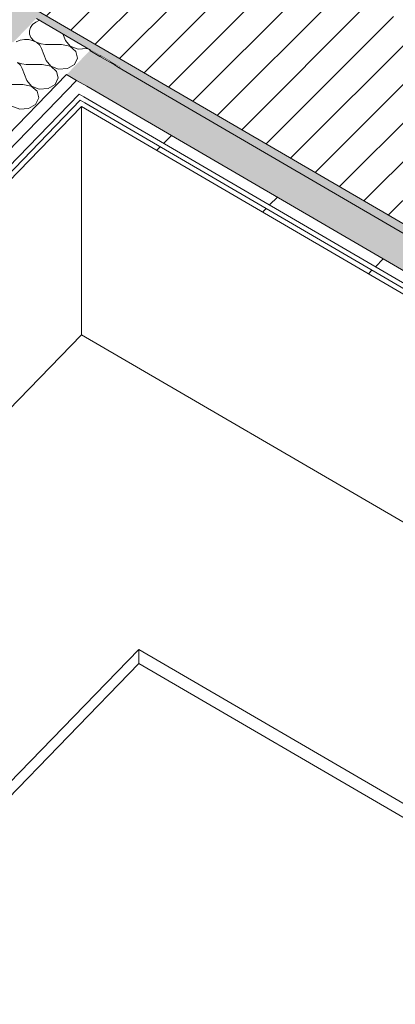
# Model space of a CAD drawing. Header units: millimetres. Extents: x -21126 to 28102, y -1237 to 9397.
# Tile 195 of 226: x 16780 to 17193, y 4109 to 5189. Entities that reach past the tile are written whole.
import ezdxf

# ---------------------------------------------------------------- set-up
doc = ezdxf.new("R2010")
doc.units = ezdxf.units.MM
doc.header["$MEASUREMENT"] = 0
doc.linetypes.add('Wipeout_Contour', pattern=[1000, 0, -1000])
for name, color, linetype in [('12_FAÇ_Façana', 7, 'Continuous'), ('Nuevo_08_E_Envans secs', 7, 'Continuous'), ('Nuevo_09_EI_Mobiliari general', 7, 'Continuous')]:
    doc.layers.add(name, color=color, linetype=linetype)
for name, color, linetype, lineweight, true_color in [('12_FAÇ_Façana_Pluma_Nº__176', 7, 'Continuous', 15, 0x93a0c6), ('Nuevo_08_E_Envans secs_Pluma_Nº__102', 7, 'Continuous', 5, 0xcccccc), ('Nuevo_08_E_Envans secs_Pluma_Nº__171', 171, 'Continuous', 13, 0xaaaaff), ('Nuevo_08_E_Envans secs_Pluma_Nº__177', 7, 'Continuous', 15, 0xf7e046)]:
    doc.layers.add(name, color=color, linetype=linetype, lineweight=lineweight, true_color=true_color)
for name, color, linetype, lineweight in [('12_FAÇ_Façana_Pluma_Nº__2', 8, 'Continuous', 5), ('12_FAÇ_Façana_Pluma_Nº__7', 7, 'Continuous', 5), ('Nuevo_08_E_Envans secs_Pluma_Nº__1', 7, 'Continuous', 5), ('Nuevo_08_E_Envans secs_Pluma_Nº__47', 7, 'Continuous', 20), ('Nuevo_09_EI_Mobiliari general_Pluma_Nº__1', 7, 'Continuous', 5)]:
    doc.layers.add(name, color=color, linetype=linetype, lineweight=lineweight)
pattern_1 = [(45, (6815.65, 8903), (-183.848, 183.848), [195, -65]), (45, (6815.65, 9086.86), (-183.848, 183.848), [195, -65])]

# ---------------------------------------------------------------- blocks, each defined once
blk = doc.blocks.new('Elem Sección_133_2', base_point=(6815.6, 8903))
at = {"layer": '12_FAÇ_Façana_Pluma_Nº__176', "linetype": 'Continuous', "lineweight": 0, "true_color": 0x495063}
blk.add_hatch(color=251, dxfattribs=at).paths.add_polyline_path([(15031.7, 6228.2), (15026, 6222.3), (16134.4, 5576.9), (16132.7, 5576.9), (16797.8, 5189.5), (16798.5, 5190.2), (16890.1, 5136.9), (16889.4, 5136.2), (18548.4, 4170.2), (18554.8, 4176.8)])
at = {"layer": '12_FAÇ_Façana_Pluma_Nº__2', "linetype": 'Continuous', "lineweight": 5}
h = blk.add_hatch(dxfattribs=at)
h.set_pattern_fill('Ceramic_0002', color=8, style=0, pattern_type=2)
h.set_pattern_definition([(45, (6815.645, 8903.01), (-21.2132, 21.2132), [])])
h.paths.add_polyline_path([(15168.9, 6369.4), (15031.7, 6228.2), (18554.8, 4176.8), (18692, 4318), (18650.3, 4342.3), (18519.5, 4207.6), (18180.3, 4405.2), (18311, 4539.8), (18267.8, 4565), (18137.1, 4430.3), (17797.8, 4627.8), (17928.6, 4762.5)])
at = {"layer": '12_FAÇ_Façana_Pluma_Nº__7', "color": 7, "linetype": 'Continuous', "lineweight": 5}
for p, q in [((15031.7, 6228.2), (18554.8, 4176.8)), ((16890.1, 5136.9), (16889.4, 5136.2))]:
    blk.add_line(p, q, dxfattribs=at)
at = {"layer": '12_FAÇ_Façana_Pluma_Nº__7', "color": 7, "linetype": 'Continuous', "lineweight": 5, "flags": 128}
blk.add_lwpolyline([(16798.5, 5190.2), (16857.9, 5155.6), (16868.9, 5149.2), (16879.9, 5142.8), (16885, 5139.8), (16890.1, 5136.9)], dxfattribs=at)
blk = doc.blocks.new('*X183', base_point=(6815.6, 8903))
at = {"layer": 'Nuevo_08_E_Envans secs_Pluma_Nº__102', "color": 254, "linetype": 'Continuous', "lineweight": 5, "true_color": 0xcccccc}
for p, q in [((16797.8, 5186.3), (16794.3, 5183.7)), ((16802, 5188.2), (16797.8, 5186.3)), ((16792, 5180.3), (16790.9, 5176.7)), ((16790.9, 5176.7), (16791.1, 5172.9)), ((16794.3, 5183.7), (16792, 5180.3)), ((16780.8, 5166.3), (16776.5, 5164.4)), ((16785.5, 5167.2), (16780.8, 5166.3)), ((16790.4, 5167), (16785.5, 5167.2)), ((16795, 5165.8), (16790.4, 5167)), ((16791.1, 5172.9), (16792.6, 5169.3)), ((16792.6, 5169.3), (16795.4, 5166.2)), ((16799.1, 5163.7), (16795, 5165.8)), ((16795.4, 5166.2), (16799.2, 5163.8)), ((16802.2, 5160.8), (16799.1, 5163.7)), ((16799.2, 5163.8), (16803.6, 5162.3)), ((16830.4, 5166.1), (16827.7, 5173.2)), ((16830.4, 5166.1), (16835.5, 5159.7)), ((16804.2, 5157.3), (16802.2, 5160.8)), ((16803.6, 5162.3), (16808.5, 5161.7)), ((16809.1, 5144.2), (16804.2, 5157.3)), ((16826.1, 5161.7), (16808.5, 5161.7)), ((16835.4, 5159.7), (16826.1, 5161.7)), ((16841.9, 5154.1), (16835.4, 5159.7)), ((16835.5, 5159.7), (16844.2, 5156.4)), ((16843.7, 5146.8), (16841.9, 5154.1)), ((16844.2, 5156.4), (16853.8, 5157.2)), ((16853.8, 5157.2), (16854.5, 5157.6)), ((16780.9, 5138.9), (16777.8, 5141.8)), ((16777.9, 5141.9), (16782.4, 5140.4)), ((16809.1, 5144.2), (16814.3, 5137.8)), ((16840.3, 5139.8), (16843.7, 5146.8)), ((16782.9, 5135.4), (16780.9, 5138.9)), ((16782.4, 5140.4), (16787.2, 5139.8)), ((16787.9, 5122.3), (16782.9, 5135.4)), ((16804.9, 5139.8), (16787.2, 5139.8)), ((16814.2, 5137.8), (16804.9, 5139.8)), ((16820.7, 5132.2), (16814.2, 5137.8)), ((16814.3, 5137.8), (16822.9, 5134.5)), ((16822.5, 5124.9), (16820.7, 5132.2)), ((16822.9, 5134.5), (16832.6, 5135.3)), ((16832.6, 5135.3), (16840.3, 5139.8)), ((16787.9, 5122.3), (16793, 5115.9)), ((16819, 5117.9), (16822.5, 5124.9)), ((16783.6, 5117.9), (16765.9, 5117.9)), ((16792.9, 5115.9), (16783.6, 5117.9)), ((16799.4, 5110.3), (16792.9, 5115.9)), ((16793, 5115.9), (16801.7, 5112.6)), ((16801.2, 5103), (16799.4, 5110.3)), ((16801.7, 5112.6), (16811.3, 5113.4)), ((16811.3, 5113.4), (16819, 5117.9)), ((16797.7, 5096), (16801.2, 5103)), ((16771.7, 5094.1), (16780.4, 5090.7)), ((16780.4, 5090.7), (16790, 5091.5)), ((16790, 5091.5), (16797.7, 5096))]:
    blk.add_line(p, q, dxfattribs=at)
blk = doc.blocks.new('Elem Sección_150_2', base_point=(6815.6, 8903))
at = {"layer": 'Nuevo_08_E_Envans secs', "lineweight": 0}
blk.add_blockref('*X183', (6815.6, 8903), dxfattribs=at)
at = {"color": 254, "linetype": 'Wipeout_Contour', "lineweight": 0, "ltscale": 70606.227823}
blk.add_wipeout([(16884.4, 5139.2), (16889.4, 5136.2), (16890.1, 5136.9), (16885, 5139.8)], dxfattribs=at).dxf.layer = 'Nuevo_08_E_Envans secs'
at = {"layer": 'Nuevo_08_E_Envans secs_Pluma_Nº__171', "linetype": 'Continuous', "lineweight": 13, "true_color": 0xaaaaff}
h = blk.add_hatch(dxfattribs=at)
h.set_pattern_fill('Panellat_HPL_0002', color=161, style=0, pattern_type=2)
h.set_pattern_definition(pattern_1)
h.paths.add_polyline_path([(16884.4, 5139.2), (16889.4, 5136.2), (16890.1, 5136.9), (16885, 5139.8)])
at = {"color": 254, "linetype": 'Wipeout_Contour', "lineweight": 0, "ltscale": 70530.165656}
blk.add_wipeout([(16857.2, 5155), (16868.2, 5148.6), (16868.9, 5149.2), (16857.9, 5155.6)], dxfattribs=at).dxf.layer = 'Nuevo_08_E_Envans secs'
at = {"color": 254, "linetype": 'Wipeout_Contour', "lineweight": 0, "ltscale": 81554.200852}
blk.add_wipeout([(16831.7, 5128.7), (15079.6, 3324.2), (15090.6, 3317.8), (15098.9, 3326.3), (16842.7, 5122.3)], dxfattribs=at).dxf.layer = 'Nuevo_08_E_Envans secs'
at = {"layer": 'Nuevo_08_E_Envans secs_Pluma_Nº__177', "linetype": 'Continuous', "lineweight": 15, "true_color": 0xf7e046}
h = blk.add_hatch(dxfattribs=at)
h.set_pattern_fill('Panellat_HPL_0002', color=53, style=0, pattern_type=2)
h.set_pattern_definition(pattern_1)
h.paths.add_polyline_path([(16857.2, 5155), (16868.2, 5148.6), (16868.9, 5149.2), (16857.9, 5155.6)])
h = blk.add_hatch(dxfattribs=at)
h.set_pattern_fill('Panellat_HPL_0002', color=53, style=0, pattern_type=2)
h.set_pattern_definition(pattern_1)
h.paths.add_polyline_path([(16831.7, 5128.7), (15079.6, 3324.2), (15090.6, 3317.8), (15098.9, 3326.3), (16842.7, 5122.3)])
at = {"layer": 'Nuevo_08_E_Envans secs_Pluma_Nº__1', "color": 7, "linetype": 'Continuous', "lineweight": 5}
blk.add_line((16857.9, 5155.6), (16857.2, 5155), dxfattribs=at)
at = {"color": 254, "linetype": 'Wipeout_Contour', "lineweight": 0, "ltscale": 70564.849746}
blk.add_wipeout([(16868.2, 5148.6), (16879.3, 5142.1), (16879.9, 5142.8), (16868.9, 5149.2)], dxfattribs=at).dxf.layer = 'Nuevo_08_E_Envans secs'
at = {"color": 254, "linetype": 'Wipeout_Contour', "lineweight": 0, "ltscale": 66148.852891}
blk.add_wipeout([(16842.7, 5122.3), (15098.9, 3326.3), (15110, 3319.9), (16853.8, 5115.9)], dxfattribs=at).dxf.layer = 'Nuevo_08_E_Envans secs'
at = {"layer": 'Nuevo_08_E_Envans secs_Pluma_Nº__177', "linetype": 'Continuous', "lineweight": 15, "true_color": 0xf7e046}
h = blk.add_hatch(dxfattribs=at)
h.set_pattern_fill('Panellat_HPL_0002', color=53, style=0, pattern_type=2)
h.set_pattern_definition(pattern_1)
h.paths.add_polyline_path([(16868.2, 5148.6), (16879.3, 5142.1), (16879.9, 5142.8), (16868.9, 5149.2)])
h = blk.add_hatch(dxfattribs=at)
h.set_pattern_fill('Panellat_HPL_0002', color=53, style=0, pattern_type=2)
h.set_pattern_definition(pattern_1)
h.paths.add_polyline_path([(16842.7, 5122.3), (15098.9, 3326.3), (15110, 3319.9), (16853.8, 5115.9)])
at = {"layer": 'Nuevo_08_E_Envans secs_Pluma_Nº__1', "color": 7, "linetype": 'Continuous', "lineweight": 5}
for p, q in [((16868.9, 5149.2), (16868.2, 5148.6)), ((16879.9, 5142.8), (16879.3, 5142.1)), ((16885, 5139.8), (16884.4, 5139.2))]:
    blk.add_line(p, q, dxfattribs=at)
at = {"color": 254, "linetype": 'Wipeout_Contour', "lineweight": 0, "ltscale": 66190.55416}
blk.add_wipeout([(16846.7, 5100.4), (15127.2, 3329.4), (15132.3, 3326.4), (16851.8, 5097.5)], dxfattribs=at).dxf.layer = 'Nuevo_08_E_Envans secs'
at = {"layer": 'Nuevo_08_E_Envans secs_Pluma_Nº__171', "linetype": 'Continuous', "lineweight": 13, "true_color": 0xaaaaff}
h = blk.add_hatch(dxfattribs=at)
h.set_pattern_fill('Panellat_HPL_0002', color=161, style=0, pattern_type=2)
h.set_pattern_definition(pattern_1)
h.paths.add_polyline_path([(16846.7, 5100.4), (15127.2, 3329.4), (15132.3, 3326.4), (16851.8, 5097.5)])
at = {"layer": 'Nuevo_08_E_Envans secs_Pluma_Nº__1', "color": 7, "linetype": 'Continuous', "lineweight": 5}
for p, q in [((16831.7, 5128.7), (15079.6, 3324.2)), ((16842.7, 5122.3), (15098.9, 3326.3)), ((16845.5, 5107.3), (15118.2, 3328.4)), ((16846.7, 5100.4), (15127.2, 3329.4)), ((16848, 5093.5), (15136.1, 3330.4))]:
    blk.add_line(p, q, dxfattribs=at)
blk = doc.blocks.new('*X218', base_point=(6815.6, 8903))
at = {"layer": 'Nuevo_08_E_Envans secs_Pluma_Nº__102', "linetype": 'Continuous', "lineweight": 5, "true_color": 0xcccccc}
blk.add_hatch(color=254, dxfattribs=at).paths.add_polyline_path([(16857.2, 5155), (16831.7, 5128.7), (16853.8, 5115.9), (18522.9, 4143.9), (18548.4, 4170.2)])
blk = doc.blocks.new('Elem Sección_172_2', base_point=(6815.6, 8903))
at = {"layer": 'Nuevo_08_E_Envans secs', "lineweight": 0}
blk.add_blockref('*X218', (6815.6, 8903), dxfattribs=at)
at = {"color": 254, "linetype": 'Wipeout_Contour', "lineweight": 0, "ltscale": 73134.90037}
blk.add_wipeout([(16848, 5093.5), (18507, 4127.5), (18510.8, 4131.5), (16851.8, 5097.5)], dxfattribs=at).dxf.layer = 'Nuevo_08_E_Envans secs'
at = {"layer": 'Nuevo_08_E_Envans secs_Pluma_Nº__171', "linetype": 'Continuous', "lineweight": 13, "true_color": 0xaaaaff}
h = blk.add_hatch(dxfattribs=at)
h.set_pattern_fill('Panellat_HPL_0002', color=161, style=0, pattern_type=2)
h.set_pattern_definition(pattern_1)
h.paths.add_polyline_path([(16848, 5093.5), (18507, 4127.5), (18510.8, 4131.5), (16851.8, 5097.5)])
at = {"color": 254, "linetype": 'Wipeout_Contour', "lineweight": 0, "ltscale": 73167.420853}
blk.add_wipeout([(16845.5, 5107.3), (18514.6, 4135.4), (18522.9, 4143.9), (16853.8, 5115.9)], dxfattribs=at).dxf.layer = 'Nuevo_08_E_Envans secs'
at = {"layer": 'Nuevo_08_E_Envans secs_Pluma_Nº__177', "linetype": 'Continuous', "lineweight": 15, "true_color": 0xf7e046}
h = blk.add_hatch(dxfattribs=at)
h.set_pattern_fill('Panellat_HPL_0002', color=53, style=0, pattern_type=2)
h.set_pattern_definition(pattern_1)
h.paths.add_polyline_path([(16845.5, 5107.3), (18514.6, 4135.4), (18522.9, 4143.9), (16853.8, 5115.9)])
at = {"layer": 'Nuevo_08_E_Envans secs_Pluma_Nº__1', "color": 7, "linetype": 'Continuous', "lineweight": 5}
blk.add_line((16848, 5093.5), (18507, 4127.5), dxfattribs=at)
at = {"layer": 'Nuevo_08_E_Envans secs_Pluma_Nº__1', "color": 7, "linetype": 'Continuous', "lineweight": 5, "flags": 128}
for points in [[(16857.2, 5155), (16868.2, 5148.6), (16879.3, 5142.1), (16884.4, 5139.2), (16889.4, 5136.2), (18548.4, 4170.2)], [(16831.7, 5128.7), (16842.7, 5122.3), (16853.8, 5115.9), (18522.9, 4143.9)], [(16845.5, 5107.3), (16850.6, 5104.4), (18514.6, 4135.4)], [(16846.7, 5100.4), (16851.8, 5097.5), (18510.8, 4131.5)]]:
    blk.add_lwpolyline(points, dxfattribs=at)
at = {"layer": 'Nuevo_08_E_Envans secs_Pluma_Nº__47', "color": 7, "linetype": 'Continuous', "lineweight": 20}
blk.add_line((16848, 5093.5), (16848, 4843.3), dxfattribs=at)
blk = doc.blocks.new('*X239', base_point=(6815.6, 8903))
at = {"layer": 'Nuevo_08_E_Envans secs_Pluma_Nº__102', "linetype": 'Continuous', "lineweight": 5, "true_color": 0xcccccc}
blk.add_hatch(color=254, dxfattribs=at).paths.add_polyline_path([(16761.9, 5170.3), (16773, 5163.9), (16797.8, 5189.5), (16132.7, 5576.9), (16134.4, 5576.9), (15026, 6222.3), (15000.5, 6196)])
blk = doc.blocks.new('Elem Sección_191_2', base_point=(6815.6, 8903))
at = {"layer": 'Nuevo_08_E_Envans secs', "lineweight": 0}
blk.add_blockref('*X239', (6815.6, 8903), dxfattribs=at)
blk = doc.blocks.new('Elem Sección_196_2', base_point=(6815.6, 8903))
at = {"layer": 'Nuevo_09_EI_Mobiliari general_Pluma_Nº__1', "color": 7, "linetype": 'Continuous', "lineweight": 5}
for p, q in [((16848, 4843.3), (15291.3, 3240)), ((18507, 3877.3), (16848, 4843.3)), ((15545.7, 3091.9), (16911.1, 4498.1)), ((16911.1, 4498.1), (18315.6, 3680.2)), ((16911.1, 4482.5), (16911.1, 4498.1)), ((15555.3, 3086.2), (16911.1, 4482.5)), ((16911.1, 4482.5), (18315.6, 3664.7))]:
    blk.add_line(p, q, dxfattribs=at)

msp = doc.modelspace()

# ---------------------------------------------------------------- block references
at = {"layer": '12_FAÇ_Façana', "lineweight": 0}
msp.add_blockref('Elem Sección_133_2', (6815.6, 8903), dxfattribs=at)

# ---------------------------------------------------------------- next in the draw order: block references
at = {"layer": 'Nuevo_08_E_Envans secs', "lineweight": 0}
msp.add_blockref('Elem Sección_150_2', (6815.6, 8903), dxfattribs=at)

# ---------------------------------------------------------------- next in the draw order: block references
for name in ['Elem Sección_191_2', 'Elem Sección_172_2']:
    msp.add_blockref(name, (6815.6, 8903), dxfattribs=at)

# ---------------------------------------------------------------- next in the draw order: block references
at = {"layer": 'Nuevo_09_EI_Mobiliari general', "lineweight": 0}
msp.add_blockref('Elem Sección_196_2', (6815.6, 8903), dxfattribs=at)

doc.saveas('drawing.dxf')
